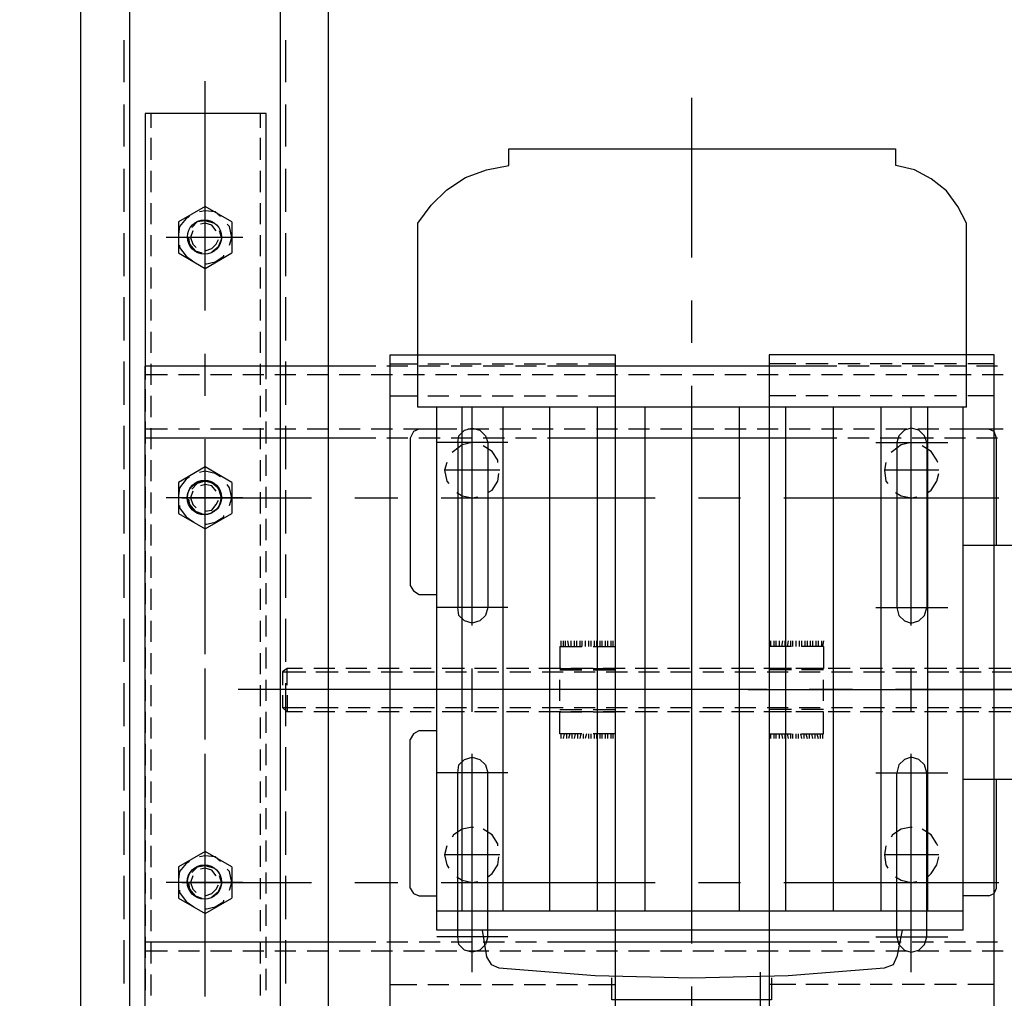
# Model space of a CAD drawing. Header units: millimetres. Extents: x -410 to 72073, y -3152 to 13830.
# Tile 63 of 92: x 15029 to 15306, y 8003 to 8278. Entities that reach past the tile are written whole.
import ezdxf

# ---------------------------------------------------------------- set-up
doc = ezdxf.new("R2010")
doc.units = ezdxf.units.MM
doc.layers.add('A-CEILING-01', color=7, linetype='Continuous', lineweight=5, true_color=0xd56ca8)
doc.layers.add('A-CEILING-05', color=7, linetype='Continuous', lineweight=5, true_color=0x139b48)
doc.layers.add('ACMV-EQP-CHW', color=30, linetype='Continuous', true_color=0xff7f00)
doc.layers.add('RCP LAYOUT', color=9, linetype='Continuous', true_color=0x808080)

# ---------------------------------------------------------------- blocks, each defined once
blk = doc.blocks.new('A$C9bf954c9')
at = {"layer": 'A-CEILING-01', "true_color": 0x808080}
h = blk.add_hatch(dxfattribs=at)
h.set_pattern_fill('ANSI37', color=8, scale=2000)
h.set_pattern_definition([(45, (0, 0), (-176.7767, 176.7767), []), (135, (0, 0), (-176.7767, -176.7767), [])])
edge = h.paths.add_edge_path()
edge.add_line((17350, 13380), (12020, 13380))
edge.add_line((12020, 13380), (12020, 13280))
edge.add_line((12020, 13280), (11820, 13280))
edge.add_line((11820, 13280), (11820, 13380))
edge.add_line((11820, 13380), (6090, 13380))
edge.add_line((6090, 13380), (6090, 13280))
edge.add_line((6090, 13280), (5890, 13280))
edge.add_line((5890, 13280), (5890, 13380))
edge.add_line((5890, 13380), (350, 13380))
edge.add_line((350, 13380), (200, 13380))
edge.add_line((200, 13380), (200, 4520))
edge.add_line((200, 4520), (650, 4520))
edge.add_line((650, 4520), (650, 4220))
edge.add_line((650, 4220), (200, 4220))
edge.add_line((200, 4220), (200, 3270))
edge.add_line((200, 3270), (3945, 3270))
edge.add_line((3945, 3270), (3945, 3920))
edge.add_line((3945, 3920), (6135, 3920))
edge.add_line((6135, 3920), (6135, 3270))
edge.add_line((6135, 3270), (9805, 3270))
edge.add_line((9805, 3270), (9805, 3070))
edge.add_line((9805, 3070), (10125.7, 3070))
edge.add_line((10125.7, 3070), (10125.7, 3423))
edge.add_line((10125.7, 3423), (11242.06, 4539.36))
edge.add_line((11242.06, 4539.36), (10770.13, 5011.3))
edge.add_line((10770.13, 5011.3), (11904.42, 6145.58))
edge.add_line((11904.42, 6145.58), (14298.83, 8540))
edge.add_line((14298.83, 8540), (14450, 8540))
edge.add_line((14450, 8540), (14450, 9620))
edge.add_line((14450, 9620), (14450, 12330))
edge.add_arc((15200, 12330), 750, 90, 180, ccw=False)
edge.add_line((15200, 13080), (17350, 13080))
edge.add_line((17350, 13080), (17350, 13380))
h.paths.add_polyline_path([(5890.13, 11294.23), (6090.12, 11294.23), (6090.12, 11094.22), (5890.13, 11094.22)], flags=16)
h.paths.add_polyline_path([(5890.13, 9330), (6090.12, 9330), (6090.12, 9129.99), (5890.13, 9129.99)], flags=16)
h.paths.add_polyline_path([(5890, 8418.41), (6090, 8418.41), (6090, 8218.41), (5890, 8218.41)], flags=16)
h.paths.add_polyline_path([(5890, 6030), (6090, 6030), (6090, 5829.99), (5890, 5829.99)], flags=16)
h.paths.add_polyline_path([(11820, 8418.41), (12020, 8418.41), (12020, 8218.41), (11820, 8218.41)], flags=16)
h.paths.add_polyline_path([(11820, 9330), (12020, 9330), (12020, 9129.99), (11820, 9129.99)], flags=16)
h.paths.add_polyline_path([(11820.13, 11294.23), (12020.12, 11294.23), (12020.12, 11094.22), (11820.13, 11094.22)], flags=16)
at = {"layer": 'A-CEILING-05', "true_color": 0x808080}
h = blk.add_hatch(dxfattribs=at)
h.set_pattern_fill('_USER', color=8, scale=600, double=1, pattern_type=0)
h.set_pattern_definition([(0, (17230, 9520), (0, 600), []), (90, (17230, 9520), (-600, 4e-14), [])])
h.paths.add_polyline_path([(15490.92, 3520), (14590, 3520), (14590, 9520), (17230, 9520), (17230, 3520), (16390.92, 3520)])
blk = doc.blocks.new('A$C256bf26b')
blk.add_blockref('A$C9bf954c9', (0, 0))
blk = doc.blocks.new('AHU-5 TR-CARRIER')
at = {"layer": 'ACMV-EQP-CHW'}
for points in [[(295.62, 383.23), (295.62, 339.89)], [(361.41, 383.23), (361.41, 339.89)], [(336.16, 381.06), (336.16, 320.86)], [(336.16, 279.4), (336.16, 363.28)], [(330.23, 353.3), (330.23, 347.06)], [(331.17, 348), (331.17, 353.92)], [(341.15, 348), (341.15, 353.92)], [(342.39, 353.3), (342.39, 347.06)], [(245.11, 349.56), (245.11, 343.64)], [(247.6, 351.12), (247.6, 345.19)], [(262.88, 351.12), (262.88, 345.19)], [(265.38, 349.25), (263.5, 348.62), (262.88, 347.06)], [(265.38, 349.56), (265.38, 343.64)], [(295.62, 349.25), (265.38, 349.25)], [(282.22, 289.38), (282.22, 349.87)], [(391.98, 349.25), (361.41, 349.25)], [(390.42, 289.38), (390.42, 349.87)], [(394.15, 347.06), (393.53, 348.62), (391.97, 349.25)], [(407.25, 349.56), (407.25, 343.64)], [(409.75, 351.12), (409.75, 345.19)], [(241.98, 285.32), (430.64, 285.32), (430.64, 348.62), (241.98, 348.62)], [(241.99, 348.62), (241.99, 285.31)], [(244.48, 348.62), (244.48, 341.14)], [(253.52, 348.62), (253.52, 341.14)], [(262.88, 347.06), (262.88, 339.89)], [(394.15, 347.06), (394.15, 339.89)], [(419.1, 348.62), (419.1, 341.14)], [(330.23, 344.26), (330.23, 338.02)], [(331.17, 338.96), (331.17, 344.88)], [(341.15, 338.95), (341.15, 344.88)], [(342.39, 344.26), (342.39, 338.02)], [(204.88, 340.83), (200.2, 338.33), (195.84, 335.21), (192.41, 330.85), (189.91, 326.17), (188.67, 320.87)], [(256.64, 340.83), (204.88, 340.83)], [(247.6, 342.08), (247.6, 336.15)], [(256.64, 340.83), (256.64, 186.47)], [(262.88, 342.08), (262.88, 336.15)], [(409.75, 342.08), (409.75, 336.15)], [(244.48, 338.02), (244.48, 331.78)], [(245.11, 340.51), (245.11, 334.59)], [(253.52, 338.02), (253.52, 331.78)], [(403.83, 339.89), (256.64, 339.89)], [(265.38, 340.51), (265.38, 334.59)], [(398.53, 339.89), (398.53, 191.78)], [(403.83, 339.89), (403.83, 191.78)], [(407.25, 340.51), (407.25, 334.59)], [(419.1, 338.02), (419.1, 331.78)], [(266.63, 315.26), (266.63, 335.53)], [(313.08, 315.26), (313.08, 335.53)], [(330.23, 335.22), (330.23, 328.98)], [(331.17, 329.91), (331.17, 335.84)], [(341.15, 329.92), (341.15, 335.84)], [(342.39, 335.22), (342.39, 328.98)], [(359.54, 315.26), (359.54, 335.53)], [(405.69, 315.26), (405.69, 335.53)], [(247.6, 333.03), (247.6, 327.11)], [(262.88, 333.03), (262.88, 327.11)], [(272.24, 332.72), (271.61, 332.41), (269.11, 330.85), (267.56, 328.36)], [(274.41, 333.03), (274.41, 317.76)], [(280.65, 329.91), (280.03, 330.85), (277.53, 332.41), (275.35, 333.03)], [(380.13, 332.72), (379.5, 332.41), (377, 330.85), (375.45, 328.36)], [(382.62, 333.03), (382.62, 317.75)], [(388.86, 329.91), (387.93, 330.85), (385.43, 332.41), (383.24, 333.03)], [(409.75, 333.03), (409.75, 327.11)], [(245.11, 331.47), (245.11, 325.55)], [(398.53, 329.91), (256.64, 329.91)], [(266.63, 329.6), (264.75, 328.98), (263.19, 327.41), (262.56, 325.23), (263.19, 323.37), (264.75, 321.8), (266.63, 321.18)], [(265.38, 331.47), (265.38, 325.55)], [(266.63, 329.6), (313.08, 329.6)], [(313.08, 321.18), (315.26, 321.8), (316.83, 323.37), (317.44, 325.23), (316.83, 327.42), (315.26, 328.98), (313.08, 329.6)], [(359.54, 329.6), (357.35, 328.98), (355.8, 327.41), (355.18, 325.23), (355.8, 323.37), (357.35, 321.8), (359.54, 321.18)], [(405.69, 329.6), (359.54, 329.6)], [(405.69, 321.18), (407.88, 321.8), (409.44, 323.37), (410.06, 325.23), (409.44, 327.42), (407.88, 328.98), (405.69, 329.6)], [(407.25, 331.47), (407.25, 325.55)], [(244.48, 328.98), (244.48, 322.74)], [(253.52, 328.98), (253.52, 322.74)], [(419.1, 328.98), (419.1, 322.74)], [(318.07, 325.24), (256.64, 325.24)], [(266.63, 325.24), (266.63, 325.55)], [(282.22, 325.24), (266.63, 325.24), (267.25, 322.43), (269.11, 319.94), (269.42, 319.62)], [(280.65, 320.86), (281.59, 322.43), (282.22, 325.23), (281.9, 326.79)], [(330.23, 326.17), (330.23, 319.94)], [(342.39, 325.24), (330.23, 325.24)], [(331.17, 320.87), (331.17, 326.79)], [(341.15, 320.87), (341.15, 326.79)], [(342.39, 326.17), (342.39, 319.94)], [(415.68, 325.24), (354.24, 325.24)], [(374.82, 325.24), (374.82, 325.55)], [(390.42, 325.24), (374.82, 325.24), (375.45, 322.43), (377, 319.94), (377.63, 319.62)], [(388.86, 320.86), (389.79, 322.43), (390.42, 325.23), (390.1, 326.79)], [(245.11, 322.43), (245.11, 316.5)], [(247.6, 323.99), (247.6, 318.06)], [(262.88, 323.99), (262.88, 318.06)], [(265.38, 322.43), (265.38, 316.5)], [(403.83, 322.74), (411.31, 321.18)], [(407.25, 322.43), (407.25, 316.5)], [(409.75, 323.99), (409.75, 318.06)], [(204.88, 186.47), (199.89, 190.22), (195.53, 194.58), (192.09, 199.88), (189.91, 205.81), (188.67, 212.04), (183.99, 212.04), (183.99, 320.86), (188.67, 320.86)], [(244.48, 319.93), (244.48, 313.7)], [(253.52, 319.93), (253.52, 313.7)], [(266.63, 321.18), (313.08, 321.18)], [(272.24, 318.06), (274.41, 317.76), (277.54, 318.06), (278.16, 318.68)], [(405.69, 321.18), (359.54, 321.18)], [(380.13, 318.06), (382.62, 317.76), (385.43, 318.06), (386.36, 318.68)], [(414.43, 317.76), (413.49, 320.25), (411.31, 321.18)], [(419.1, 319.93), (419.1, 313.7)], [(398.53, 316.82), (256.64, 316.82)], [(330.23, 317.13), (330.23, 310.89)], [(331.17, 311.83), (331.17, 317.76)], [(341.15, 311.83), (341.15, 317.76)], [(342.39, 317.13), (342.39, 310.89)], [(414.43, 209.24), (416.61, 236.36), (417.23, 263.49), (416.61, 290.62), (414.43, 317.75)], [(245.11, 313.39), (245.11, 307.46)], [(247.6, 314.94), (247.6, 309.02)], [(262.88, 314.94), (262.88, 309.02)], [(265.38, 313.39), (265.38, 307.46)], [(407.25, 313.39), (407.25, 307.46)], [(409.75, 314.94), (409.75, 309.02)], [(244.48, 310.89), (244.48, 304.65)], [(253.52, 310.89), (253.52, 304.65)], [(419.1, 310.89), (419.1, 304.65)], [(330.23, 308.09), (330.23, 301.85)], [(331.17, 302.78), (331.17, 308.71)], [(336.16, 308.71), (336.16, 296.54)], [(341.15, 302.78), (341.15, 308.71)], [(342.39, 308.09), (342.39, 301.85)], [(247.6, 305.9), (247.6, 299.98)], [(262.88, 305.9), (262.88, 299.98)], [(409.75, 305.9), (409.75, 299.98)], [(245.11, 304.35), (245.11, 230.44)], [(398.53, 303.41), (256.64, 303.41)], [(265.38, 304.35), (265.38, 230.44)], [(407.25, 304.35), (407.25, 296.86)], [(244.48, 301.85), (244.48, 295.62)], [(253.52, 301.85), (253.52, 295.61)], [(322.44, 300.6), (324, 300.29)], [(322.44, 299.98), (324, 299.98)], [(323.99, 300.6), (330.23, 300.6), (330.23, 294.36)], [(324, 300.6), (324, 294.36)], [(330.55, 300.6), (330.55, 294.36)], [(331.17, 293.74), (331.17, 299.67)], [(339.28, 300.6), (333.36, 300.6)], [(341.15, 293.75), (341.15, 299.67)], [(341.77, 300.6), (341.77, 294.36)], [(342.39, 300.6), (342.39, 294.36)], [(348.63, 300.6), (342.39, 300.6)], [(348.63, 294.36), (348.63, 300.6)], [(348.63, 300.29), (349.88, 300.29)], [(348.63, 299.67), (349.88, 299.67)], [(419.1, 301.85), (419.1, 295.62)], [(247.6, 296.86), (247.6, 290.93)], [(262.88, 296.86), (262.88, 290.93)], [(322.44, 299.04), (324, 299.04)], [(322.44, 298.42), (324, 298.42)], [(322.44, 297.48), (324, 297.48)], [(322.44, 296.86), (324, 296.86)], [(330.23, 299.04), (330.23, 292.81)], [(336.16, 281.27), (336.16, 296.86)], [(342.39, 299.04), (342.39, 292.81)], [(348.63, 298.73), (349.88, 299.04)], [(348.63, 298.1), (349.88, 298.1)], [(348.63, 297.17), (349.88, 297.48)], [(348.63, 296.54), (349.88, 296.54)], [(407.25, 296.86), (407.25, 230.44), (407.25, 222.96)], [(409.75, 296.86), (409.75, 290.93)], [(322.44, 295.93), (324, 295.93)], [(322.44, 295.3), (324, 295.3)], [(322.44, 294.36), (324, 294.36)], [(322.44, 293.75), (324, 293.75)], [(348.63, 295.61), (349.88, 295.93)], [(348.63, 294.99), (349.88, 294.99)], [(348.63, 294.06), (349.88, 294.36)], [(244.48, 292.81), (244.48, 285.31)], [(253.52, 292.81), (253.52, 285.31)], [(322.44, 292.8), (324, 292.8)], [(322.44, 291.87), (324, 291.87)], [(322.44, 291.25), (324, 291.25)], [(324, 291.56), (324, 285.31)], [(330.23, 291.56), (330.23, 285.31)], [(330.55, 291.56), (330.55, 285.31)], [(341.77, 291.56), (341.77, 285.31)], [(342.39, 291.56), (342.39, 285.31)], [(348.63, 293.43), (349.88, 293.43)], [(348.63, 292.8), (349.88, 292.8)], [(348.63, 291.87), (349.88, 291.87)], [(348.63, 285.32), (348.63, 291.56)], [(348.63, 291.25), (349.88, 291.25)], [(419.1, 292.81), (419.1, 285.31)], [(398.53, 290), (256.64, 290)], [(322.44, 290.62), (324, 290.31)], [(322.44, 289.69), (324, 289.69)], [(322.44, 289.06), (324, 288.75)], [(322.44, 288.13), (324, 288.13)], [(330.23, 290), (330.23, 283.76)], [(331.17, 284.7), (331.17, 290.62)], [(341.15, 284.7), (341.15, 290.62)], [(342.39, 290), (342.39, 283.76)], [(348.63, 290.31), (349.88, 290.62)], [(348.63, 289.69), (349.88, 289.69)], [(348.63, 288.75), (349.88, 289.06)], [(348.63, 288.13), (349.88, 288.13)], [(247.6, 287.82), (247.6, 281.89)], [(262.88, 287.82), (262.88, 281.89)], [(322.44, 287.19), (324, 287.19)], [(322.44, 286.58), (324, 286.58)], [(322.44, 285.64), (324, 285.64)], [(324, 285.32), (330.23, 285.32)], [(333.35, 285.32), (339.28, 285.32)], [(342.39, 285.32), (348.63, 285.32)], [(348.63, 287.19), (349.88, 287.19)], [(348.63, 286.58), (349.88, 286.58)], [(348.63, 285.64), (349.88, 285.64)], [(409.75, 287.82), (409.75, 281.89)], [(417.23, 285.95), (423.47, 285.95), (423.47, 241.04), (417.23, 241.04)], [(336.16, 284.7), (336.16, 224.21)], [(470.55, 282.83), (415.67, 282.83)], [(330.23, 280.96), (330.23, 274.72)], [(331.17, 275.66), (331.17, 281.58)], [(341.15, 275.66), (341.15, 281.58)], [(342.39, 280.96), (342.39, 274.72)], [(247.6, 278.78), (247.6, 272.86)], [(262.88, 278.78), (262.88, 272.86)], [(282.22, 265.36), (282.22, 277.22)], [(390.42, 265.36), (390.42, 277.22)], [(409.75, 278.78), (409.75, 272.86)], [(398.53, 276.9), (256.64, 276.9)], [(330.23, 271.91), (330.23, 265.68)], [(331.17, 266.61), (331.17, 272.53)], [(341.15, 266.61), (341.15, 272.53)], [(342.39, 271.91), (342.39, 265.68)], [(247.6, 269.73), (247.6, 263.81)], [(262.88, 269.73), (262.88, 263.81)], [(409.75, 269.73), (409.75, 263.81)], [(214.54, 263.49), (169.64, 263.49)], [(238.56, 263.49), (226.71, 263.49)], [(310.89, 263.49), (250.72, 263.49)], [(398.53, 263.49), (256.64, 263.49)], [(335.23, 263.49), (323.05, 263.49)], [(331.17, 257.57), (331.17, 263.49)], [(341.15, 257.57), (341.15, 263.49)], [(407.57, 263.49), (347.08, 263.49)], [(431.57, 263.49), (419.72, 263.49)], [(247.6, 260.69), (247.6, 254.76)], [(262.88, 260.69), (262.88, 254.76)], [(330.23, 262.87), (330.23, 256.64)], [(342.39, 262.87), (342.39, 256.64)], [(409.75, 260.69), (409.75, 254.76)], [(282.22, 193.02), (282.22, 253.21)], [(330.23, 253.83), (330.23, 247.59)], [(331.17, 248.53), (331.17, 254.45)], [(341.15, 248.53), (341.15, 254.45)], [(342.39, 253.83), (342.39, 247.59)], [(390.42, 193.02), (390.42, 253.21)], [(247.6, 251.64), (247.6, 245.72)], [(398.53, 250.39), (256.64, 250.39)], [(262.88, 251.64), (262.88, 245.72)], [(409.75, 251.64), (409.75, 245.72)], [(336.16, 247.9), (336.16, 164.02)], [(330.23, 244.78), (330.23, 238.55)], [(331.17, 239.48), (331.17, 245.41)], [(336.16, 245.72), (336.16, 230.44)], [(341.15, 239.48), (341.15, 245.41)], [(342.39, 244.78), (342.39, 238.55)], [(241.98, 241.98), (430.64, 241.98), (430.64, 178.68), (241.98, 178.68)], [(241.99, 178.69), (241.99, 241.98)], [(244.48, 234.49), (244.48, 241.98)], [(247.6, 242.61), (247.6, 236.68)], [(253.52, 234.49), (253.52, 241.98)], [(262.88, 242.61), (262.88, 236.68)], [(322.44, 241.35), (324, 241.35)], [(324, 241.98), (330.23, 241.98)], [(324, 235.74), (324, 241.98)], [(330.23, 235.74), (330.23, 241.98)], [(330.55, 235.74), (330.55, 241.98)], [(333.35, 241.98), (339.28, 241.98)], [(341.77, 235.74), (341.77, 241.98)], [(342.39, 241.98), (348.63, 241.98)], [(342.39, 235.74), (342.39, 241.98)], [(348.63, 241.98), (348.63, 235.74)], [(348.63, 241.35), (349.88, 241.35)], [(409.75, 242.61), (409.75, 236.68)], [(419.1, 234.49), (419.1, 241.98)], [(322.44, 240.73), (324, 240.73)], [(322.44, 239.8), (324, 239.8)], [(322.44, 239.17), (324, 239.17)], [(322.44, 238.24), (324, 238.24)], [(348.63, 240.73), (349.88, 240.73)], [(348.63, 239.8), (349.88, 239.8)], [(348.63, 239.17), (349.88, 239.17)], [(348.63, 238.24), (349.88, 238.24)], [(398.53, 236.99), (256.64, 236.99)], [(322.44, 237.61), (324, 237.61)], [(322.44, 236.68), (324, 236.68)], [(322.44, 236.05), (324, 236.05)], [(330.23, 235.74), (330.23, 229.51)], [(331.17, 230.44), (331.17, 236.36)], [(341.15, 230.44), (341.15, 236.36)], [(342.39, 235.74), (342.39, 229.51)], [(348.63, 237.61), (349.88, 237.61)], [(348.63, 236.68), (349.88, 236.68)], [(348.63, 236.05), (349.88, 236.05)], [(247.6, 233.56), (247.6, 227.64)], [(262.88, 233.56), (262.88, 227.64)], [(322.44, 235.12), (324, 235.12)], [(322.44, 234.49), (324, 234.49)], [(322.44, 233.56), (324, 233.56)], [(348.63, 235.12), (349.88, 235.12)], [(348.63, 234.49), (349.88, 234.49)], [(348.63, 233.87), (349.88, 233.56)], [(348.63, 232.94), (349.88, 232.94)], [(409.75, 233.56), (409.75, 227.64)], [(244.48, 225.44), (244.48, 231.38)], [(245.11, 230.44), (245.11, 222.95)], [(253.52, 225.44), (253.52, 231.38)], [(265.38, 230.44), (265.38, 222.95)], [(322.44, 232.63), (324, 232.63)], [(322.44, 232), (324, 232)], [(322.44, 231.06), (324, 231.06)], [(322.44, 230.44), (324, 230.44)], [(323.99, 226.39), (330.23, 226.39), (330.23, 232.62)], [(324, 226.39), (324, 232.62)], [(330.55, 226.39), (330.55, 232.62)], [(341.77, 226.39), (341.77, 232.62)], [(342.39, 226.39), (342.39, 232.62)], [(348.63, 232.62), (348.63, 226.39)], [(348.63, 232.31), (349.88, 232)], [(348.63, 231.38), (349.88, 231.38)], [(348.63, 230.75), (349.88, 230.44)], [(419.1, 225.44), (419.1, 231.38)], [(322.44, 229.51), (324, 229.51)], [(322.44, 228.57), (324, 228.88)], [(322.44, 227.94), (324, 227.94)], [(322.44, 227.33), (324, 227.33)], [(331.17, 221.4), (331.17, 227.33)], [(341.15, 221.4), (341.15, 227.33)], [(348.63, 229.82), (349.88, 229.82)], [(348.63, 229.19), (349.88, 228.88)], [(348.63, 228.26), (349.88, 228.26)], [(348.63, 227.64), (349.88, 227.33)], [(247.6, 224.52), (247.6, 218.59)], [(262.88, 224.52), (262.88, 218.59)], [(322.44, 226.69), (324, 226.69)], [(330.23, 226.7), (330.23, 220.46)], [(339.28, 226.39), (333.36, 226.39)], [(342.39, 226.7), (342.39, 220.46)], [(348.63, 226.39), (342.39, 226.39)], [(348.63, 226.69), (349.88, 226.69)], [(409.75, 224.52), (409.75, 218.59)], [(244.48, 216.41), (244.48, 222.33)], [(253.52, 216.41), (253.52, 222.33)], [(398.53, 223.58), (256.64, 223.58)], [(419.1, 216.41), (419.1, 222.33)], [(245.11, 219.84), (245.11, 213.92)], [(265.38, 219.84), (265.38, 213.92)], [(407.25, 219.84), (407.25, 213.92)], [(330.23, 217.66), (330.23, 211.42)], [(331.17, 212.35), (331.17, 218.28)], [(341.15, 212.36), (341.15, 218.28)], [(342.39, 217.66), (342.39, 211.42)], [(244.48, 207.37), (244.48, 213.29)], [(247.6, 215.47), (247.6, 209.55)], [(253.52, 207.37), (253.52, 213.29)], [(262.88, 215.47), (262.88, 209.55)], [(409.75, 215.47), (409.75, 209.55)], [(419.1, 207.37), (419.1, 213.29)], [(245.11, 210.79), (245.11, 204.87)], [(265.38, 210.79), (265.38, 204.87)], [(266.63, 211.73), (266.63, 191.77)], [(313.08, 211.73), (313.08, 191.77)], [(336.16, 212.04), (336.16, 200.19)], [(359.54, 211.73), (359.54, 191.77)], [(405.69, 211.73), (405.69, 191.77)], [(407.25, 210.79), (407.25, 204.87)], [(398.53, 210.49), (256.64, 210.49)], [(272.24, 208.93), (271.61, 208.93), (269.11, 207.37), (267.56, 204.87)], [(274.4, 209.55), (274.4, 193.96)], [(280.65, 206.12), (280.03, 207.37), (277.53, 208.93), (275.35, 209.24)], [(330.23, 208.61), (330.23, 202.38)], [(331.17, 203.31), (331.17, 209.24)], [(341.15, 203.31), (341.15, 209.24)], [(342.39, 208.61), (342.39, 202.38)], [(380.13, 208.93), (379.5, 208.93), (377, 207.37), (375.45, 204.87)], [(382.62, 209.55), (382.62, 193.96)], [(388.86, 206.12), (387.93, 207.37), (385.43, 208.93), (383.24, 209.24)], [(403.83, 204.56), (411.31, 205.81), (413.49, 207.05), (414.43, 209.24)], [(247.6, 206.43), (247.6, 200.51)], [(266.63, 197.7), (264.75, 198.01), (263.19, 199.57), (262.56, 201.76), (263.19, 203.94), (264.75, 205.49), (266.63, 206.12)], [(262.88, 206.43), (262.88, 200.51)], [(266.63, 206.12), (313.08, 206.12)], [(313.08, 206.12), (315.26, 205.49), (316.83, 203.94), (317.44, 201.76), (316.83, 199.57), (315.26, 198.01), (313.08, 197.7)], [(359.54, 197.7), (357.35, 198.01), (355.8, 199.57), (355.18, 201.76), (355.8, 203.94), (357.35, 205.49), (359.54, 206.12)], [(405.69, 206.12), (359.54, 206.12)], [(405.69, 206.12), (407.88, 205.49), (409.44, 203.94), (410.06, 201.76), (409.44, 199.57), (407.88, 198.01), (405.69, 197.7)], [(409.75, 206.43), (409.75, 200.51)], [(244.48, 198.32), (244.48, 204.24)], [(253.52, 198.32), (253.52, 204.24)], [(280.65, 197.39), (281.59, 198.94), (282.22, 201.75), (281.9, 203.31)], [(388.86, 197.39), (389.79, 198.94), (390.42, 201.75), (390.1, 203.31)], [(419.1, 198.32), (419.1, 204.24)], [(245.11, 201.76), (245.11, 195.83)], [(318.07, 201.76), (256.64, 201.76)], [(265.38, 201.76), (265.38, 195.83)], [(266.63, 202.07), (266.63, 201.76), (267.25, 198.94), (269.11, 196.46), (269.43, 196.14)], [(282.22, 201.76), (266.63, 201.76)], [(342.39, 201.75), (330.23, 201.75)], [(330.23, 199.57), (330.23, 193.33)], [(331.17, 194.27), (331.17, 200.19)], [(341.15, 194.26), (341.15, 200.19)], [(342.39, 199.57), (342.39, 193.33)], [(415.68, 201.75), (354.24, 201.75)], [(374.82, 201.76), (374.82, 202.07)], [(390.42, 201.76), (374.82, 201.76), (375.45, 198.94), (377, 196.46), (377.63, 196.14)], [(407.25, 201.75), (407.25, 195.83)], [(247.6, 197.39), (247.6, 191.46)], [(398.53, 198.94), (256.64, 198.94)], [(262.88, 197.39), (262.88, 191.46)], [(266.63, 197.7), (313.08, 197.7)], [(405.69, 197.69), (359.54, 197.69)], [(409.75, 197.39), (409.75, 191.46)], [(244.48, 189.28), (244.48, 195.2)], [(253.52, 189.28), (253.52, 195.21)], [(272.24, 194.58), (274.41, 193.96), (277.54, 194.58), (278.16, 195.21)], [(380.13, 194.58), (382.62, 193.96), (385.43, 194.58), (386.36, 195.21)], [(419.1, 189.28), (419.1, 195.2)], [(245.11, 192.71), (245.11, 186.78)], [(403.83, 191.77), (256.64, 191.77)], [(262.88, 191.77), (262.88, 186.78), (263.5, 185.22), (265.38, 184.29)], [(265.38, 192.71), (265.38, 186.78)], [(309.34, 186.79), (309.34, 191.78)], [(331.17, 185.22), (331.17, 191.15)], [(341.15, 185.22), (341.15, 191.15)], [(347.7, 191.77), (347.7, 186.78), (348.63, 185.22), (350.19, 184.29)], [(394.15, 186.78), (394.15, 191.77)], [(407.25, 192.71), (407.25, 186.79)], [(247.6, 188.35), (247.6, 182.42)], [(262.88, 188.35), (262.88, 182.42)], [(330.23, 190.22), (330.23, 184.29)], [(342.39, 190.22), (342.39, 184.29)], [(409.75, 188.35), (409.75, 182.42)], [(256.64, 186.47), (204.88, 186.47)], [(244.48, 178.68), (244.48, 186.17)], [(253.52, 178.68), (253.52, 186.16)], [(265.38, 184.29), (306.85, 184.29), (308.4, 185.22), (309.34, 186.79)], [(336.16, 188.03), (336.16, 135.96)], [(391.98, 184.29), (393.53, 185.22), (394.15, 186.79)], [(419.1, 178.68), (419.1, 186.17)], [(245.11, 183.67), (245.11, 177.74)], [(265.38, 183.67), (265.38, 177.74)], [(391.98, 184.29), (350.19, 184.29)], [(407.25, 183.67), (407.25, 177.74)], [(282.22, 168.7), (282.22, 180.86)], [(330.23, 181.17), (330.23, 175.25)], [(331.17, 176.18), (331.17, 182.11)], [(341.15, 176.19), (341.15, 182.11)], [(342.39, 181.17), (342.39, 175.25)], [(390.42, 168.7), (390.42, 180.86)], [(247.6, 179.3), (247.6, 173.37)], [(262.88, 179.3), (262.88, 173.37)], [(409.75, 179.3), (409.75, 173.37)], [(245.11, 174.62), (245.11, 109.76)], [(265.38, 174.62), (265.38, 109.76)], [(407.25, 174.62), (407.25, 167.14)], [(330.23, 172.13), (330.23, 166.21)], [(331.17, 166.83), (331.17, 173.06)], [(341.15, 166.82), (341.15, 173.06)], [(342.39, 172.13), (342.39, 166.21)], [(247.6, 170.26), (247.6, 164.34)], [(262.88, 170.26), (262.88, 164.34)], [(409.75, 170.26), (409.75, 164.34)], [(407.25, 167.14), (407.25, 109.77)], [(331.17, 157.79), (331.17, 164.02)], [(341.15, 157.79), (341.15, 164.02)], [(1183.23, 91.68), (17.47, 91.68), (17.47, 161.22), (1183.23, 161.22)], [(247.6, 161.21), (247.6, 155.29)], [(262.88, 161.21), (262.88, 155.29)], [(330.23, 163.08), (330.23, 157.17)], [(342.39, 163.08), (342.39, 157.17)], [(409.75, 161.21), (409.75, 155.29)], [(282.22, 120.05), (282.22, 156.54)], [(390.42, 120.05), (390.42, 156.54)], [(330.23, 154.04), (330.23, 149.68)], [(331.17, 148.43), (331.17, 154.98)], [(341.15, 148.43), (341.15, 154.98)], [(342.39, 154.04), (342.39, 149.68)], [(247.6, 152.17), (247.6, 146.25)], [(262.88, 152.17), (262.88, 146.25)], [(334.9, 149.68), (330.23, 149.68), (331.17, 148.43), (334.9, 148.43)], [(337.72, 149.68), (342.39, 149.68)], [(342.39, 149.68), (341.15, 148.43)], [(409.75, 152.17), (409.75, 146.25)], [(1154.22, 147.81), (46.16, 147.81)], [(165.28, 149.37), (153.43, 149.37)], [(183.36, 149.37), (171.51, 149.37)], [(201.76, 149.37), (189.6, 149.37)], [(219.84, 149.37), (207.69, 149.37)], [(237.93, 149.37), (225.76, 149.37)], [(256.01, 149.37), (243.86, 149.37)], [(274.11, 149.37), (261.94, 149.37)], [(292.19, 149.37), (280.03, 149.37)], [(310.28, 149.37), (298.11, 149.37)], [(328.36, 149.37), (316.2, 149.37)], [(346.45, 149.37), (334.29, 149.37)], [(337.72, 148.43), (341.15, 148.43)], [(364.53, 149.37), (352.37, 149.37)], [(382.62, 149.37), (370.46, 149.37)], [(400.7, 149.37), (388.54, 149.37)], [(418.8, 149.37), (406.63, 149.37)], [(174.01, 143.75), (174.01, 109.76), (245.11, 109.76)], [(245.11, 143.75), (174.01, 143.75)], [(178.06, 142.2), (174.01, 142.2)], [(187.11, 142.2), (180.87, 142.2)], [(196.15, 142.2), (190.22, 142.2)], [(205.18, 142.2), (199.26, 142.2)], [(214.23, 142.2), (208.31, 142.2)], [(223.28, 142.2), (217.35, 142.2)], [(232.32, 142.2), (226.39, 142.2)], [(241.36, 142.2), (235.44, 142.2)], [(250.4, 142.2), (244.48, 142.2)], [(248.84, 143.75), (245.1, 143.75)], [(247.6, 143.12), (247.6, 137.2)], [(257.89, 143.75), (251.66, 143.75)], [(259.45, 142.2), (253.52, 142.2)], [(266.93, 143.75), (260.7, 143.75)], [(268.48, 142.2), (262.56, 142.2)], [(262.88, 143.12), (262.88, 137.2)], [(275.98, 143.75), (270.06, 143.75)], [(277.54, 142.2), (271.61, 142.2)], [(285.02, 143.75), (279.09, 143.75)], [(286.58, 142.2), (280.64, 142.2)], [(294.06, 143.75), (288.14, 143.75)], [(295.62, 142.2), (289.7, 142.2)], [(303.1, 143.75), (297.17, 143.75)], [(304.66, 142.2), (298.73, 142.2)], [(312.15, 143.75), (306.22, 143.75)], [(313.7, 142.2), (307.78, 142.2)], [(321.18, 143.75), (315.26, 143.75)], [(322.75, 142.2), (316.83, 142.2)], [(330.23, 143.75), (324.31, 143.75)], [(331.79, 142.2), (325.86, 142.2)], [(339.28, 143.75), (333.36, 143.75)], [(340.84, 142.2), (334.9, 142.2)], [(348.31, 143.75), (342.39, 143.75)], [(349.88, 142.2), (343.95, 142.2)], [(357.36, 143.75), (351.43, 143.75)], [(358.92, 142.2), (353, 142.2)], [(366.4, 143.75), (360.47, 143.75)], [(367.96, 142.2), (362.04, 142.2)], [(375.45, 143.75), (369.52, 143.75)], [(377, 142.2), (371.08, 142.2)], [(384.49, 143.75), (378.56, 143.75)], [(386.05, 142.2), (380.13, 142.2)], [(393.53, 143.75), (387.61, 143.75)], [(395.09, 142.2), (389.16, 142.2)], [(402.57, 143.75), (396.65, 143.75)], [(404.13, 142.2), (398.2, 142.2)], [(411.61, 143.75), (405.69, 143.75)], [(413.18, 142.2), (407.25, 142.2)], [(409.75, 143.12), (409.75, 137.2)], [(420.67, 143.75), (414.73, 143.75)], [(422.22, 142.2), (416.3, 142.2)], [(208.94, 137.2), (208.94, 115.69)], [(282.22, 137.2), (282.22, 115.69)], [(390.42, 137.2), (390.42, 115.69)], [(204.57, 134.09), (200.2, 126.6), (204.57, 119.12)], [(204.57, 134.09), (213.3, 134.09)], [(211.12, 133.47), (208.94, 134.09), (205.81, 133.47), (205.18, 132.84)], [(213.29, 119.12), (217.66, 126.6), (213.29, 134.09)], [(247.6, 134.09), (247.6, 128.16)], [(262.88, 134.09), (262.88, 128.16)], [(277.85, 134.09), (273.49, 126.6), (277.85, 119.12)], [(277.85, 134.09), (286.58, 134.09)], [(284.39, 133.47), (282.22, 134.09), (279.41, 133.47), (278.48, 132.84)], [(286.58, 119.12), (290.95, 126.6), (286.58, 134.09)], [(386.05, 134.09), (381.69, 126.6), (386.05, 119.12)], [(386.05, 134.09), (394.78, 134.09)], [(392.6, 133.47), (390.42, 134.09), (387.29, 133.47), (386.67, 132.84)], [(394.78, 119.12), (399.15, 126.6), (394.78, 134.09)], [(409.75, 134.09), (409.75, 128.16)], [(203.01, 130.97), (201.76, 129.41), (201.45, 126.6), (201.76, 125.04)], [(212.99, 128.48), (211.43, 130.34), (209.25, 131.28), (207.07, 130.66)], [(212.68, 126.91), (212.68, 126.6), (212.04, 128.48), (210.81, 129.72), (209.55, 130.34)], [(216.42, 126.91), (216.42, 126.6), (215.79, 129.41), (214.23, 131.9), (213.93, 131.9)], [(276.29, 130.97), (275.35, 129.41), (274.72, 126.6), (275.04, 125.04)], [(286.26, 128.48), (285.02, 130.34), (282.53, 131.28), (280.34, 130.66)], [(285.95, 126.91), (285.95, 126.6), (285.65, 128.48), (284.09, 129.72), (282.83, 130.34)], [(289.69, 126.91), (289.69, 126.6), (289.07, 129.41), (287.51, 131.9), (287.2, 131.9)], [(384.49, 130.97), (383.24, 129.41), (382.93, 126.6), (383.24, 125.04)], [(394.47, 128.48), (392.91, 130.34), (390.72, 131.28), (388.54, 130.66)], [(394.15, 126.91), (394.15, 126.6), (393.53, 128.48), (392.28, 129.72), (391.04, 130.34)], [(397.9, 126.91), (397.9, 126.6), (397.27, 129.41), (395.72, 131.9), (395.41, 131.9)], [(204.88, 129.1), (204.25, 126.6), (204.57, 124.42), (206.13, 122.87)], [(207.06, 129.72), (205.51, 128.48), (204.88, 126.6), (205.18, 125.36)], [(278.16, 129.1), (277.53, 126.6), (278.16, 124.42), (279.72, 122.87)], [(280.34, 129.72), (278.78, 128.48), (278.48, 126.6), (278.78, 125.36)], [(386.36, 129.1), (385.74, 126.6), (386.06, 124.42), (387.61, 122.87)], [(388.54, 129.72), (386.98, 128.48), (386.36, 126.6), (386.67, 125.36)], [(229.52, 126.6), (164.96, 126.6)], [(208.94, 121.93), (210.8, 122.24), (212.68, 123.8), (213.29, 125.67)], [(253.52, 126.6), (241.68, 126.6)], [(247.6, 125.05), (247.6, 119.12)], [(262.88, 125.05), (262.88, 119.12)], [(326.18, 126.6), (265.69, 126.6)], [(318.07, 126.6), (275.98, 126.6)], [(282.53, 121.93), (284.09, 122.24), (285.95, 123.8), (286.58, 125.67)], [(342.39, 126.6), (330.23, 126.6)], [(350.19, 126.6), (338.03, 126.6)], [(396.65, 126.6), (354.24, 126.6)], [(422.53, 126.6), (362.35, 126.6)], [(390.42, 121.93), (392.28, 122.24), (394.15, 123.8), (394.78, 125.67)], [(409.75, 125.05), (409.75, 119.12)], [(203.01, 122.24), (203.63, 121.3), (205.81, 119.43), (208, 119.12)], [(207.06, 123.17), (208.94, 122.55), (210.81, 123.17), (211.74, 124.11)], [(211.12, 119.43), (211.74, 119.43), (214.23, 121.3), (215.79, 123.49)], [(276.29, 122.24), (276.91, 121.3), (279.41, 119.43), (281.59, 119.12)], [(280.34, 123.17), (282.22, 122.55), (284.09, 123.17), (285.02, 124.11)], [(284.39, 119.43), (285.02, 119.43), (287.51, 121.3), (289.07, 123.49)], [(384.49, 122.24), (385.11, 121.3), (387.29, 119.43), (389.48, 119.12)], [(388.54, 123.17), (390.42, 122.55), (392.29, 123.17), (393.23, 124.11)], [(392.6, 119.43), (393.23, 119.43), (395.72, 121.3), (397.27, 123.49)], [(204.57, 119.11), (213.3, 119.11)], [(277.85, 119.11), (286.58, 119.11)], [(386.05, 119.11), (394.78, 119.11)], [(247.6, 116), (247.6, 109.76)], [(262.88, 116), (262.88, 109.76)], [(409.75, 116), (409.75, 109.76)], [(174.01, 111.32), (178.06, 111.32)], [(180.87, 111.32), (187.11, 111.32)], [(190.22, 111.32), (196.15, 111.32)], [(199.26, 111.32), (205.18, 111.32)], [(208.31, 111.32), (214.23, 111.32)], [(217.35, 111.32), (223.28, 111.32)], [(226.39, 111.32), (232.32, 111.32)], [(235.44, 111.32), (241.36, 111.32)], [(244.48, 111.32), (250.4, 111.32)], [(253.52, 111.32), (259.45, 111.32)], [(262.56, 111.32), (268.49, 111.32)], [(271.61, 111.32), (277.53, 111.32)], [(280.65, 111.32), (286.58, 111.32)], [(289.7, 111.32), (295.62, 111.32)], [(298.73, 111.32), (304.66, 111.32)], [(307.78, 111.32), (313.7, 111.32)], [(316.83, 111.32), (322.75, 111.32)], [(325.86, 111.32), (331.8, 111.32)], [(334.91, 111.32), (340.84, 111.32)], [(343.95, 111.32), (349.88, 111.32)], [(353, 111.32), (358.92, 111.32)], [(362.04, 111.32), (367.96, 111.32)], [(371.08, 111.32), (377, 111.32)], [(380.13, 111.32), (386.06, 111.32)], [(389.16, 111.32), (395.09, 111.32)], [(398.21, 111.32), (404.13, 111.32)], [(407.25, 111.32), (413.18, 111.32)], [(416.3, 111.32), (422.22, 111.32)], [(427.52, 109.77), (245.11, 109.77)], [(245.11, 109.76), (248.85, 109.76)], [(251.66, 109.76), (257.89, 109.76)], [(260.7, 109.76), (266.93, 109.76)], [(270.06, 109.76), (275.98, 109.76)], [(279.09, 109.76), (285.02, 109.76)], [(288.14, 109.76), (294.06, 109.76)], [(297.17, 109.76), (303.1, 109.76)], [(306.22, 109.76), (312.15, 109.76)], [(315.26, 109.76), (321.18, 109.76)], [(324.31, 109.76), (330.23, 109.76)], [(333.36, 109.76), (339.28, 109.76)], [(342.39, 109.76), (348.31, 109.76)], [(351.43, 109.76), (357.36, 109.76)], [(360.47, 109.76), (366.4, 109.76)], [(369.52, 109.76), (375.45, 109.76)], [(378.56, 109.76), (384.49, 109.76)], [(387.61, 109.76), (393.53, 109.76)], [(396.65, 109.76), (402.57, 109.76)], [(405.69, 109.76), (411.61, 109.76)], [(414.73, 109.76), (420.67, 109.76)], [(1154.22, 105.4), (46.16, 105.4)], [(165.28, 103.84), (153.43, 103.84)], [(183.36, 103.84), (171.51, 103.84)], [(201.76, 103.84), (189.6, 103.84)], [(219.84, 103.84), (207.69, 103.84)], [(237.93, 103.84), (225.76, 103.84)], [(256.01, 103.84), (243.86, 103.84)], [(274.11, 103.84), (261.94, 103.84)], [(292.19, 103.84), (280.03, 103.84)], [(310.28, 103.84), (298.11, 103.84)], [(328.36, 103.84), (316.2, 103.84)], [(346.45, 103.84), (334.29, 103.84)], [(364.53, 103.84), (352.37, 103.84)], [(382.62, 103.84), (370.46, 103.84)], [(400.7, 103.84), (388.54, 103.84)], [(418.8, 103.84), (406.63, 103.84)]]:
    blk.add_lwpolyline(points, dxfattribs=at)
for centre, radius in [((208.79, 126.45), 4.82), ((282.07, 126.45), 4.82), ((282.21, 126.34), 4.73), ((390.26, 126.43), 4.82), ((390.28, 126.45), 4.82)]:
    blk.add_circle(centre, radius, dxfattribs=at)
blk = doc.blocks.new('A$C046736b7')
at = {"layer": 'ACMV-EQP-CHW', "rotation": 270}
blk.add_blockref('AHU-5 TR-CARRIER', (-247.09, 8425.95), dxfattribs=at)

msp = doc.modelspace()

# ---------------------------------------------------------------- block references
msp.add_blockref('A$C046736b7', (15202, 0))
at = {"layer": 'RCP LAYOUT'}
msp.add_blockref('A$C256bf26b', (0, 0), dxfattribs=at)

doc.saveas('drawing.dxf')
